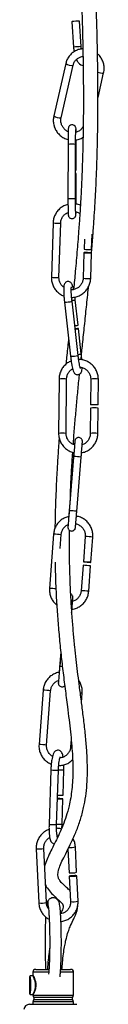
# Model space of a CAD drawing. Header units: millimetres. Extents: x 425 to 1011, y 286 to 740.
# Tile 37 of 41: x 953.6 to 959.13, y 415.44 to 483.08. Entities that reach past the tile are written whole.
import ezdxf

# ---------------------------------------------------------------- set-up
doc = ezdxf.new("R2010")
doc.units = ezdxf.units.MM

msp = doc.modelspace()

# ---------------------------------------------------------------- linework, layer by layer
at = {"color": 7, "linetype": 'Continuous', "lineweight": 25}
for p, q in [((956.902, 482.938), (957.019, 481.19)), ((957.538, 481.225), (957.42, 482.973)), ((957.555, 481.059), (957.538, 481.225)), ((956.487, 480.063), (955.661, 476.461)), ((956.167, 476.345), (956.994, 479.947)), ((958.703, 477.738), (959.089, 479.42)), ((956.64, 474.512), (956.638, 470.772)), ((956.64, 474.512), (956.64, 474.512)), ((957.158, 470.772), (957.16, 474.511)), ((957.205, 472.743), (957.207, 474.49)), ((957.204, 470.75), (957.205, 472.503)), ((955.618, 469.122), (955.501, 465.387)), ((956.021, 465.371), (956.138, 469.106)), ((958.262, 467.295), (958.295, 468.354)), ((957.763, 467.989), (957.742, 467.312)), ((957.734, 467.072), (957.68, 465.321)), ((958.2, 465.305), (958.254, 467.056)), ((956.399, 463.672), (956.815, 459.957)), ((957.331, 460.015), (956.916, 463.73)), ((957.332, 462.093), (957.138, 463.828)), ((957.554, 460.113), (957.359, 461.854)), ((956.024, 458.393), (955.992, 454.661)), ((956.512, 454.657), (956.544, 458.389)), ((958.203, 458.38), (958.187, 456.637)), ((958.707, 456.632), (958.723, 458.375)), ((958.185, 456.397), (958.17, 454.648)), ((958.69, 454.643), (958.705, 456.393)), ((957.027, 453.071), (956.725, 449.344)), ((957.018, 453.023), (956.877, 451.282)), ((957.244, 449.302), (957.545, 453.029)), ((956.858, 451.043), (956.716, 449.296)), ((956.858, 451.043), (956.863, 451.044)), ((955.649, 447.741), (955.371, 444.011)), ((956.097, 446.761), (956.168, 447.702)), ((957.823, 447.579), (957.693, 445.837)), ((958.211, 445.798), (958.341, 447.54)), ((957.675, 445.597), (957.545, 443.849)), ((958.063, 443.811), (958.194, 445.559)), ((956.142, 439.623), (956.059, 438.593)), ((956.145, 439.595), (956.068, 438.641)), ((954.926, 437.019), (954.648, 433.289)), ((955.167, 433.251), (955.445, 436.98)), ((957.57, 436.167), (957.619, 436.818)), ((956.859, 433.624), (956.822, 433.127)), ((955.461, 431.541), (955.338, 427.804)), ((955.857, 427.786), (955.981, 431.524)), ((956.297, 429.798), (956.355, 431.544)), ((956.231, 427.806), (956.289, 429.558)), ((954.457, 426.129), (954.636, 422.403)), ((955.156, 422.428), (954.976, 426.154)), ((956.637, 426.101), (956.714, 424.484)), ((957.234, 424.509), (957.15, 426.25)), ((956.726, 424.245), (956.81, 422.498)), ((957.33, 422.523), (957.245, 424.27)), ((954.209, 417.408), (954.045, 417.408)), ((954.222, 417.643), (954.222, 417.421)), ((954.422, 417.843), (954.424, 417.843)), ((954.424, 417.843), (955.331, 417.843)), ((956.138, 417.843), (956.822, 417.843)), ((957.022, 416.066), (957.022, 417.643)), ((954.045, 416.108), (954.205, 416.108)), ((954.222, 416.102), (954.222, 416.066)), ((954, 415.443), (957.244, 415.443)), ((954.222, 415.619), (954.222, 415.443)), ((957.022, 415.443), (957.022, 415.619))]:
    msp.add_line(p, q, dxfattribs=at)
at = {"color": 8, "linetype": 'Continuous', "lineweight": 25}
for p, q in [((957.018, 453.023), (957.023, 453.024)), ((956.888, 442.326), (956.888, 442.327)), ((954.225, 417.643), (954.222, 417.643)), ((955.312, 417.643), (954.225, 417.643)), ((957.022, 417.643), (956.121, 417.643)), ((954.222, 416.066), (957.022, 416.066)), ((954.225, 415.619), (954.222, 415.619)), ((957.022, 415.619), (954.225, 415.619)), ((954.291, 415.917), (954.289, 415.917)), ((954.289, 415.768), (956.956, 415.768)), ((956.956, 415.917), (954.291, 415.917))]:
    msp.add_line(p, q, dxfattribs=at)
at = {"color": 7, "linetype": 'Continuous', "lineweight": 25, "flags": 128}
for points in [[(956.902, 482.938), (956.902, 482.938), (956.922, 482.942)], [(957.198, 475.354), (957.195, 475.474), (957.189, 475.581), (957.182, 475.632), (957.174, 475.665), (957.159, 475.703), (957.123, 475.759), (957.063, 475.811), (956.979, 475.845), (956.884, 475.848), (956.8, 475.82), (956.743, 475.778), (956.705, 475.732), (956.683, 475.69), (956.672, 475.659), (956.667, 475.638), (956.663, 475.616), (956.659, 475.577), (956.653, 475.468), (956.649, 475.319), (956.645, 475.116), (956.642, 474.88), (956.641, 474.623), (956.64, 474.512), (956.64, 474.512)], [(957.159, 472.745), (957.183, 472.744), (957.205, 472.743), (957.188, 472.743), (957.159, 472.742)], [(957.99, 467.075), (957.89, 467.077), (957.807, 467.077), (957.752, 467.075), (957.735, 467.072), (957.756, 467.067), (957.814, 467.062), (957.899, 467.057), (957.999, 467.053), (958.098, 467.051), (958.181, 467.05), (958.236, 467.052), (958.254, 467.056), (958.233, 467.061), (958.175, 467.066), (958.089, 467.071), (957.99, 467.075)], [(957.129, 461.82), (957.175, 461.825), (957.264, 461.837), (957.328, 461.847), (957.358, 461.853), (957.348, 461.856), (957.301, 461.853), (957.224, 461.847), (957.127, 461.837)], [(958.457, 456.617), (958.357, 456.619), (958.27, 456.624), (958.211, 456.629), (958.188, 456.636), (958.204, 456.642), (958.257, 456.648), (958.339, 456.651), (958.438, 456.651), (958.538, 456.649), (958.624, 456.645), (958.684, 456.639), (958.707, 456.633), (958.691, 456.626), (958.638, 456.621), (958.556, 456.618), (958.457, 456.617)], [(956.882, 451.281), (956.877, 451.282), (956.882, 451.283)], [(957.955, 445.815), (957.856, 445.823), (957.771, 445.829), (957.714, 445.834), (957.693, 445.837), (957.712, 445.836), (957.767, 445.833), (957.85, 445.827), (957.949, 445.82), (958.049, 445.812), (958.134, 445.805), (958.191, 445.8), (958.211, 445.798), (958.193, 445.799), (958.137, 445.802), (958.054, 445.808), (957.955, 445.815)], [(955.916, 429.567), (955.985, 429.565), (956.086, 429.561), (956.179, 429.559), (956.249, 429.558), (956.285, 429.558), (956.283, 429.559), (956.242, 429.562), (956.169, 429.566), (956.074, 429.569), (955.973, 429.573), (955.916, 429.574)], [(957.001, 424.276), (956.9, 424.271), (956.813, 424.263), (956.752, 424.254), (956.726, 424.246), (956.74, 424.24), (956.792, 424.236), (956.873, 424.236), (956.971, 424.239), (957.071, 424.245), (957.158, 424.252), (957.219, 424.261), (957.245, 424.269), (957.231, 424.275), (957.18, 424.279), (957.099, 424.279), (957.001, 424.276)], [(954.063, 416.758), (954.061, 416.974), (954.054, 417.163), (954.044, 417.304), (954.032, 417.379), (954.019, 417.379), (954.006, 417.304), (953.996, 417.163), (953.989, 416.974), (953.987, 416.758), (953.989, 416.543), (953.996, 416.353), (954.006, 416.213), (954.019, 416.138), (954.032, 416.138), (954.044, 416.213), (954.054, 416.353), (954.061, 416.543), (954.063, 416.758)], [(954.046, 416.758), (954.045, 416.89), (954.04, 417.002), (954.033, 417.077), (954.025, 417.103), (954.017, 417.077), (954.01, 417.002), (954.006, 416.89), (954.004, 416.758), (954.006, 416.626), (954.01, 416.514), (954.017, 416.44), (954.025, 416.413), (954.033, 416.44), (954.04, 416.514), (954.045, 416.626), (954.046, 416.758)]]:
    msp.add_lwpolyline(points, dxfattribs=at)
at = {"color": 8, "linetype": 'Continuous', "lineweight": 25, "flags": 128}
for points in [[(957.019, 481.19), (957.019, 481.19), (957.04, 481.193)], [(957.244, 449.302), (957.244, 449.302), (957.224, 449.306), (957.169, 449.312), (957.085, 449.32), (956.986, 449.329), (956.886, 449.336), (956.802, 449.342), (956.745, 449.345), (956.725, 449.344), (956.725, 449.344)]]:
    msp.add_lwpolyline(points, dxfattribs=at)
at = {"color": 7, "linetype": 'Continuous', "lineweight": 25}
for centre, radius, start, end in [((957.475, 478.103), 4.871, 90.64578, 96.52394), ((957.169, 472.09), 0.415, 84.99132, 91.36911), ((958.07, 469.489), 2.202, 261.43094, 274.99177), ((957.005, 463.496), 1.441, 273.90254, 283.15125), ((958.434, 455.045), 1.375, 78.60419, 100.40416), ((957.066, 433.937), 11.677, 84.45663, 87.00842), ((956.256, 435.952), 6.154, 266.91274, 270.38714), ((956.913, 425.771), 1.302, 261.23941, 284.28168), ((951.308, 416.916), 2.781, 356.74277, 10.19001), ((954.422, 417.643), 0.2, 90, 180), ((956.822, 417.643), 0.2, 0, 90), ((951.722, 416.575), 2.369, 348.63433, 4.43289), ((954.422, 416.066), 0.2, 180, 228.18969), ((954.425, 416.066), 0.2, 179.98902, 228.12222), ((956.822, 416.066), 0.2, 311.81031, 0), ((954, 415.043), 0.4, 90, 175.14142), ((954.422, 415.619), 0.2, 131.81031, 180), ((954.425, 415.619), 0.2, 131.87778, 180.01098), ((954.222, 415.843), 0.1, 311.81031, 48.18969), ((954.225, 415.843), 0.1, 311.88421, 48.11579), ((957.022, 415.843), 0.1, 131.81031, 228.18969), ((956.822, 415.619), 0.2, 0, 48.18969)]:
    msp.add_arc(centre, radius, start, end, dxfattribs=at)
at = {"color": 8, "linetype": 'Continuous', "lineweight": 25}
for centre, radius, start, end in [((957.595, 476.327), 4.898, 90.66624, 96.51159), ((956.871, 480.573), 0.639, 233.03235, 281.08302), ((958.975, 480.055), 0.645, 242.97126, 280.20141), ((956.044, 476.969), 0.637, 232.97412, 281.18282), ((956.893, 465.148), 9.367, 88.36731, 91.54841), ((957.171, 474.08), 0.412, 85.06738, 91.23967), ((956.891, 461.42), 9.355, 88.36485, 91.55004), ((957.17, 470.36), 0.392, 85.03082, 91.15507), ((955.944, 471.23), 2.133, 261.20585, 275.21109), ((955.827, 467.494), 2.131, 261.20377, 275.21894), ((958.008, 467.499), 2.202, 261.43094, 274.99177), ((956.357, 466.383), 2.711, 270.8874, 281.89266), ((956.811, 465.228), 1.438, 273.9213, 283.1483), ((956.772, 462.677), 2.72, 270.90114, 281.86994), ((957.226, 461.517), 1.442, 273.90543, 283.14653), ((956.272, 457), 1.415, 78.9184, 100.08995), ((958.451, 457.027), 1.375, 78.60419, 100.40416), ((956.24, 453.265), 1.419, 78.95262, 100.0713), ((958.419, 453.296), 1.375, 78.60031, 100.40513), ((956.907, 448.365), 4.708, 82.20232, 88.53442), ((955.009, 435.666), 12.091, 84.50041, 86.96464), ((957.213, 435.918), 11.677, 84.45663, 87.00842), ((954.513, 428.9), 15.135, 85.06802, 86.75115), ((956.935, 432.185), 11.68, 84.45662, 87.00769), ((956.042, 436.304), 2.338, 84.80699, 89.3535), ((954.286, 424.944), 12.091, 84.50041, 86.96464), ((957.325, 434.222), 2.613, 83.54356, 86.45336), ((954.007, 421.198), 12.108, 84.50268, 86.96353), ((956.717, 430.585), 2.544, 85.84555, 87.63763), ((955.919, 437.527), 6.004, 265.62763, 270.59188), ((956.313, 437.708), 6.164, 266.90822, 270.38596), ((955.796, 433.811), 6.024, 265.63394, 270.581), ((956.19, 433.964), 6.157, 266.91354, 270.38572), ((954.653, 427.451), 1.336, 261.53602, 283.97174), ((956.796, 427.934), 1.721, 266.4941, 281.8789), ((954.833, 423.722), 1.334, 261.5199, 284.00119), ((957.008, 423.785), 1.302, 261.23941, 284.28168)]:
    msp.add_arc(centre, radius, start, end, dxfattribs=at)
at = {"color": 7, "linetype": 'Continuous', "lineweight": 25}
for points, knots in [([(957.399, 501.842), (957.385, 501.375), (957.356, 500.391), (957.322, 498.934), (957.297, 497.437), (957.287, 495.965), (957.291, 494.549), (957.306, 493.276), (957.327, 492.152), (957.351, 491.169), (957.377, 490.252), (957.404, 489.37), (957.433, 488.477), (957.466, 487.51), (957.503, 486.465), (957.543, 485.297), (957.585, 483.993), (957.627, 482.542), (957.662, 481.037), (957.686, 479.572), (957.697, 478.202), (957.696, 476.931), (957.686, 475.817), (957.669, 474.854), (957.65, 474.047), (957.629, 473.347), (957.608, 472.76), (957.588, 472.277), (957.567, 471.802), (957.54, 471.244), (957.501, 470.529), (957.45, 469.676), (957.375, 468.579), (957.274, 467.279), (957.154, 465.904), (957.064, 464.975), (957.024, 464.563)], [0, 0, 0, 0, 0.038062, 0.080213, 0.123068, 0.166342, 0.206967, 0.243832, 0.272461, 0.298418, 0.321793, 0.343312, 0.365299, 0.38797, 0.413399, 0.439617, 0.469629, 0.503674, 0.539894, 0.574927, 0.608747, 0.64127, 0.672338, 0.697067, 0.719861, 0.73973, 0.756555, 0.770259, 0.781716, 0.798622, 0.820103, 0.846105, 0.876018, 0.920166, 0.964631, 1, 1, 1, 1]), ([(958.253, 467.024), (958.259, 467.09), (958.298, 467.541), (958.358, 468.322), (958.43, 469.339), (958.487, 470.248), (958.533, 471.084), (958.575, 471.935), (958.613, 472.861), (958.647, 473.91), (958.675, 475.067), (958.693, 476.369), (958.699, 477.818), (958.688, 479.431), (958.663, 481.007), (958.628, 482.516), (958.592, 483.772), (958.557, 484.893), (958.526, 485.82), (958.496, 486.68), (958.47, 487.414), (958.45, 488.008), (958.435, 488.461), (958.421, 488.864), (958.407, 489.304), (958.389, 489.874), (958.368, 490.583), (958.345, 491.434), (958.323, 492.372), (958.298, 493.77), (958.283, 495.539), (958.298, 497.658), (958.335, 499.624), (958.374, 500.94), (958.391, 501.521)], [0, 0, 0, 0, 0.006444, 0.043934, 0.077652, 0.107251, 0.133631, 0.159527, 0.189135, 0.222263, 0.257533, 0.293902, 0.336292, 0.379708, 0.424539, 0.459163, 0.494763, 0.519146, 0.54358, 0.565013, 0.584909, 0.60045, 0.611592, 0.620899, 0.632692, 0.647075, 0.667416, 0.691527, 0.719504, 0.749024, 0.816059, 0.882585, 0.948176, 1, 1, 1, 1]), ([(957.66, 481.076), (957.578, 481.066), (957.4, 481.046), (957.144, 480.939), (956.905, 480.777), (956.708, 480.565), (956.563, 480.324), (956.511, 480.147), (956.487, 480.063)], [0, 0, 0, 0, 0.148332, 0.322211, 0.495907, 0.669487, 0.84302, 1, 1, 1, 1]), ([(957.019, 481.19), (957.023, 481.14), (957.031, 481.031), (957.051, 480.927), (957.061, 480.871)], [0, 0, 0, 0, 0.457437, 1, 1, 1, 1]), ([(956.994, 479.947), (957.003, 479.98), (957.031, 480.085), (957.12, 480.248), (957.277, 480.408), (957.472, 480.522), (957.619, 480.548), (957.693, 480.561)], [0, 0, 0, 0, 0.10222, 0.325924, 0.550683, 0.776159, 1, 1, 1, 1]), ([(957.224, 480.34), (957.231, 480.322), (957.272, 480.225), (957.362, 480.102), (957.499, 479.983), (957.609, 479.922), (957.67, 479.92), (957.678, 479.92)], [0, 0, 0, 0, 0.077858, 0.431695, 0.712606, 0.962676, 1, 1, 1, 1]), ([(959.089, 479.42), (959.1, 479.475), (959.128, 479.625), (959.124, 479.877), (959.061, 480.164), (958.934, 480.428), (958.799, 480.622), (958.694, 480.707), (958.665, 480.73)], [0, 0, 0, 0, 0.1168811, 0.3179119, 0.5193365, 0.7209983, 0.9228575, 1, 1, 1, 1]), ([(955.661, 476.461), (955.65, 476.406), (955.622, 476.256), (955.626, 476.004), (955.69, 475.718), (955.814, 475.451), (955.992, 475.216), (956.217, 475.027), (956.438, 474.9), (956.587, 474.863), (956.642, 474.849)], [0, 0, 0, 0, 0.080934, 0.220138, 0.359614, 0.499255, 0.639032, 0.778896, 0.918769, 1, 1, 1, 1]), ([(956.677, 475.383), (956.656, 475.39), (956.563, 475.419), (956.421, 475.528), (956.27, 475.701), (956.175, 475.912), (956.135, 476.133), (956.157, 476.276), (956.167, 476.345)], [0, 0, 0, 0, 0.055913, 0.248239, 0.440019, 0.631494, 0.822899, 1, 1, 1, 1]), ([(957.16, 474.511), (957.16, 474.557), (957.161, 474.689), (957.162, 474.903), (957.165, 475.134), (957.169, 475.327), (957.173, 475.461), (957.177, 475.531), (957.178, 475.54), (957.178, 475.543)], [0, 0, 0, 0, 0.0908658, 0.2646804, 0.4386189, 0.6120678, 0.7842343, 0.924642, 1, 1, 1, 1]), ([(957.684, 475.755), (957.665, 475.716), (957.614, 475.608), (957.471, 475.475), (957.313, 475.375), (957.205, 475.354), (957.17, 475.347)], [0, 0, 0, 0, 0.1907092, 0.5169382, 0.8442068, 1, 1, 1, 1]), ([(957.162, 474.817), (957.219, 474.824), (957.372, 474.844), (957.547, 474.91), (957.648, 474.982), (957.671, 474.998)], [0, 0, 0, 0, 0.317815, 0.844758, 1, 1, 1, 1]), ([(957.207, 474.49), (957.207, 474.536), (957.207, 474.65), (957.206, 474.759), (957.206, 474.824)], [0, 0, 0, 0, 0.405703, 1, 1, 1, 1]), ([(956.638, 470.772), (956.638, 470.726), (956.638, 470.592), (956.639, 470.375), (956.641, 470.138), (956.645, 469.936), (956.649, 469.779), (956.655, 469.69), (956.658, 469.648), (956.668, 469.602), (956.685, 469.554), (956.721, 469.499), (956.782, 469.446), (956.865, 469.411), (956.959, 469.409), (957.041, 469.436), (957.101, 469.48), (957.139, 469.527), (957.161, 469.57), (957.172, 469.604), (957.178, 469.628), (957.182, 469.656), (957.187, 469.699), (957.19, 469.763), (957.193, 469.847), (957.194, 469.876)], [0, 0, 0, 0, 0.045939, 0.133849, 0.221972, 0.310277, 0.399053, 0.489431, 0.539377, 0.558909, 0.575152, 0.598673, 0.625373, 0.655928, 0.687632, 0.717296, 0.74127, 0.761672, 0.778892, 0.792611, 0.805271, 0.823159, 0.863749, 0.953466, 1, 1, 1, 1]), ([(957.174, 469.72), (957.174, 469.721), (957.174, 469.724), (957.171, 469.767), (957.167, 469.861), (957.163, 470.017), (957.16, 470.224), (957.158, 470.461), (957.158, 470.649), (957.158, 470.752), (957.158, 470.772)], [0, 0, 0, 0, 0.047243, 0.152781, 0.294992, 0.457914, 0.627014, 0.797908, 0.960743, 1, 1, 1, 1]), ([(957.202, 470.41), (957.203, 470.485), (957.204, 470.597), (957.204, 470.713), (957.204, 470.75)], [0, 0, 0, 0, 0.6788362, 1, 1, 1, 1]), ([(956.639, 470.388), (956.634, 470.387), (956.532, 470.372), (956.347, 470.286), (956.1, 470.13), (955.895, 469.917), (955.741, 469.667), (955.642, 469.398), (955.626, 469.211), (955.618, 469.122)], [0, 0, 0, 0, 0.00891, 0.176452, 0.344001, 0.511553, 0.679102, 0.846645, 1, 1, 1, 1]), ([(957.488, 470.325), (957.487, 470.326), (957.4, 470.374), (957.286, 470.405), (957.174, 470.412), (957.159, 470.413)], [0, 0, 0, 0, 0.014665, 0.868712, 1, 1, 1, 1]), ([(956.138, 469.106), (956.14, 469.141), (956.148, 469.251), (956.205, 469.433), (956.33, 469.626), (956.482, 469.769), (956.601, 469.819), (956.648, 469.839)], [0, 0, 0, 0, 0.110385, 0.35227, 0.594731, 0.837152, 1, 1, 1, 1]), ([(957.167, 469.886), (957.167, 469.886), (957.244, 469.878), (957.347, 469.831), (957.43, 469.763), (957.453, 469.744)], [0, 0, 0, 0, 0.007057, 0.717207, 1, 1, 1, 1]), ([(955.501, 465.387), (955.502, 465.331), (955.503, 465.177), (955.556, 464.929), (955.675, 464.661), (955.85, 464.423), (956.073, 464.235), (956.249, 464.123), (956.352, 464.094), (956.361, 464.092)], [0, 0, 0, 0, 0.102273, 0.278166, 0.45428, 0.63039, 0.806498, 0.982608, 1, 1, 1, 1]), ([(956.351, 464.693), (956.318, 464.717), (956.223, 464.785), (956.113, 464.948), (956.03, 465.156), (956.024, 465.302), (956.021, 465.371)], [0, 0, 0, 0, 0.1545, 0.445869, 0.737283, 1, 1, 1, 1]), ([(957.68, 465.321), (957.677, 465.287), (957.67, 465.176), (957.613, 464.994), (957.488, 464.8), (957.314, 464.645), (957.105, 464.551), (956.948, 464.509), (956.868, 464.518), (956.864, 464.519)], [0, 0, 0, 0, 0.082713, 0.26396, 0.44564, 0.627289, 0.808911, 0.990518, 1, 1, 1, 1]), ([(957.028, 464.544), (957.02, 464.583), (956.997, 464.693), (956.961, 464.816), (956.922, 464.914), (956.87, 464.996), (956.793, 465.061), (956.694, 465.098), (956.585, 465.092), (956.493, 465.049), (956.431, 464.987), (956.393, 464.921), (956.37, 464.851), (956.353, 464.757), (956.344, 464.618), (956.344, 464.415), (956.354, 464.179), (956.372, 463.924), (956.39, 463.753), (956.399, 463.672)], [0, 0, 0, 0, 0.050138, 0.141292, 0.214635, 0.261178, 0.29751, 0.334676, 0.372472, 0.408686, 0.43981, 0.470974, 0.50941, 0.566271, 0.658762, 0.744096, 0.833744, 0.921351, 1, 1, 1, 1]), ([(956.916, 463.73), (956.911, 463.774), (956.897, 463.903), (956.879, 464.114), (956.866, 464.343), (956.863, 464.528), (956.866, 464.651), (956.874, 464.717), (956.875, 464.72), (956.875, 464.721)], [0, 0, 0, 0, 0.09589, 0.279239, 0.462151, 0.642965, 0.800199, 0.931282, 1, 1, 1, 1]), ([(956.89, 463.999), (956.895, 463.999), (956.997, 463.992), (957.197, 464.036), (957.472, 464.136), (957.717, 464.299), (957.923, 464.51), (958.077, 464.76), (958.175, 465.03), (958.192, 465.216), (958.2, 465.305)], [0, 0, 0, 0, 0.007529, 0.151037, 0.294553, 0.438075, 0.581599, 0.72512, 0.868637, 1, 1, 1, 1]), ([(957.531, 459.719), (957.568, 460.077), (957.651, 460.88), (957.779, 462.091), (957.911, 463.374), (958, 464.254), (958.042, 464.7), (958.045, 464.727)], [0, 0, 0, 0, 0.197542, 0.442931, 0.703901, 0.981575, 1, 1, 1, 1]), ([(957.138, 463.828), (957.133, 463.875), (957.125, 463.943), (957.116, 464.009), (957.113, 464.03)], [0, 0, 0, 0, 0.680333, 1, 1, 1, 1]), ([(956.678, 461.181), (956.673, 461.138), (956.63, 460.725), (956.567, 460.127), (956.51, 459.564), (956.494, 459.404)], [0, 0, 0, 0, 0.07722, 0.73841, 1, 1, 1, 1]), ([(956.815, 459.957), (956.82, 459.911), (956.836, 459.775), (956.866, 459.557), (956.906, 459.321), (956.949, 459.118), (956.992, 458.968), (957.031, 458.871), (957.082, 458.789), (957.159, 458.724), (957.259, 458.687), (957.368, 458.693), (957.459, 458.736), (957.522, 458.798), (957.56, 458.864), (957.583, 458.934), (957.6, 459.025), (957.604, 459.117), (957.607, 459.173)], [0, 0, 0, 0, 0.0496186, 0.1446499, 0.2402326, 0.3369569, 0.436823, 0.5171756, 0.5681663, 0.6079702, 0.6486882, 0.6900964, 0.7297714, 0.7638704, 0.7980124, 0.8401221, 0.902417, 1, 1, 1, 1]), ([(957.497, 459.108), (957.497, 459.109), (957.495, 459.112), (957.477, 459.162), (957.451, 459.261), (957.417, 459.419), (957.382, 459.626), (957.353, 459.832), (957.337, 459.965), (957.331, 460.015)], [0, 0, 0, 0, 0.064324, 0.184478, 0.335007, 0.509245, 0.69527, 0.886321, 1, 1, 1, 1]), ([(957.59, 459.714), (957.586, 459.766), (957.577, 459.895), (957.563, 460.032), (957.554, 460.113)], [0, 0, 0, 0, 0.403496, 1, 1, 1, 1]), ([(956.859, 459.621), (956.815, 459.604), (956.681, 459.554), (956.484, 459.408), (956.283, 459.195), (956.134, 458.94), (956.042, 458.669), (956.03, 458.482), (956.024, 458.393)], [0, 0, 0, 0, 0.088019, 0.273589, 0.459171, 0.64475, 0.830315, 1, 1, 1, 1]), ([(958.723, 458.375), (958.721, 458.432), (958.716, 458.585), (958.658, 458.832), (958.533, 459.097), (958.352, 459.329), (958.126, 459.517), (957.865, 459.65), (957.608, 459.725), (957.439, 459.725), (957.369, 459.726)], [0, 0, 0, 0, 0.07954, 0.21632, 0.353263, 0.490194, 0.627118, 0.764044, 0.900982, 1, 1, 1, 1]), ([(956.544, 458.389), (956.546, 458.424), (956.551, 458.534), (956.603, 458.717), (956.725, 458.911), (956.85, 459.041), (956.939, 459.083), (956.959, 459.093)], [0, 0, 0, 0, 0.121725, 0.388486, 0.655824, 0.923038, 1, 1, 1, 1]), ([(957.004, 453.902), (957.009, 453.983), (957.039, 454.417), (957.106, 455.233), (957.2, 456.338), (957.304, 457.445), (957.382, 458.247), (957.424, 458.669), (957.431, 458.729)], [0, 0, 0, 0, 0.0536669, 0.2881611, 0.5142092, 0.7375887, 0.9627136, 1, 1, 1, 1]), ([(957.468, 459.199), (957.498, 459.198), (957.604, 459.193), (957.775, 459.119), (957.962, 458.985), (958.102, 458.802), (958.189, 458.594), (958.198, 458.449), (958.203, 458.38)], [0, 0, 0, 0, 0.0731619, 0.2619968, 0.4509204, 0.6399383, 0.8290275, 1, 1, 1, 1]), ([(955.992, 454.661), (955.993, 454.605), (955.998, 454.451), (956.057, 454.205), (956.182, 453.94), (956.362, 453.707), (956.588, 453.522), (956.82, 453.395), (956.98, 453.359), (957.044, 453.344)], [0, 0, 0, 0, 0.092808, 0.252406, 0.412194, 0.571967, 0.731732, 0.8915, 1, 1, 1, 1]), ([(957.088, 453.871), (957.039, 453.887), (956.917, 453.926), (956.753, 454.054), (956.612, 454.235), (956.526, 454.443), (956.516, 454.588), (956.512, 454.657)], [0, 0, 0, 0, 0.14676, 0.365183, 0.583716, 0.802331, 1, 1, 1, 1]), ([(957.57, 453.333), (957.618, 453.34), (957.763, 453.36), (957.989, 453.462), (958.231, 453.627), (958.432, 453.843), (958.58, 454.096), (958.672, 454.368), (958.684, 454.554), (958.69, 454.643)], [0, 0, 0, 0, 0.077944, 0.233825, 0.389727, 0.545638, 0.701547, 0.857444, 1, 1, 1, 1]), ([(958.17, 454.648), (958.169, 454.613), (958.163, 454.503), (958.111, 454.32), (957.99, 454.123), (957.822, 453.963), (957.682, 453.902), (957.613, 453.872)], [0, 0, 0, 0, 0.102588, 0.327412, 0.55272, 0.777925, 1, 1, 1, 1]), ([(956.034, 454.349), (956.028, 454.269), (955.99, 453.795), (955.934, 452.954), (955.852, 451.585), (955.785, 450.027), (955.747, 448.807), (955.745, 448.192), (955.745, 448.128)], [0, 0, 0, 0, 0.033609, 0.200718, 0.373872, 0.662913, 0.965045, 1, 1, 1, 1]), ([(957.11, 454.121), (957.11, 454.121), (957.11, 454.12), (957.108, 454.09), (957.102, 454.013), (957.091, 453.87), (957.076, 453.675), (957.057, 453.442), (957.04, 453.234), (957.03, 453.109), (957.027, 453.071)], [0, 0, 0, 0, 0.028709, 0.126595, 0.272522, 0.43458, 0.598779, 0.763356, 0.928036, 1, 1, 1, 1]), ([(957.545, 453.029), (957.549, 453.074), (957.56, 453.207), (957.577, 453.421), (957.595, 453.652), (957.611, 453.845), (957.622, 453.99), (957.627, 454.064), (957.629, 454.089), (957.63, 454.099), (957.63, 454.107), (957.63, 454.116), (957.629, 454.138), (957.622, 454.187), (957.595, 454.251), (957.539, 454.316), (957.462, 454.361), (957.37, 454.378), (957.283, 454.362), (957.216, 454.326), (957.17, 454.282), (957.141, 454.239), (957.125, 454.202), (957.117, 454.173), (957.114, 454.158), (957.112, 454.15), (957.112, 454.143), (957.111, 454.135), (957.109, 454.118), (957.104, 454.059), (957.096, 453.968), (957.089, 453.888), (957.088, 453.871)], [0, 0, 0, 0, 0.043052, 0.125426, 0.207952, 0.290501, 0.373106, 0.455906, 0.497899, 0.512322, 0.518578, 0.523168, 0.52834, 0.542318, 0.568316, 0.593495, 0.621459, 0.65098, 0.67992, 0.702932, 0.722268, 0.738521, 0.751662, 0.761175, 0.766179, 0.769797, 0.774594, 0.783826, 0.812905, 0.892406, 0.976853, 1, 1, 1, 1]), ([(956.802, 450.353), (956.802, 450.371), (956.817, 450.862), (956.866, 451.756), (956.922, 452.75), (956.958, 453.254), (956.966, 453.365)], [0, 0, 0, 0, 0.01939, 0.533093, 0.89668, 1, 1, 1, 1]), ([(957.044, 453.344), (957.042, 453.321), (957.034, 453.218), (957.025, 453.108), (957.018, 453.023)], [0, 0, 0, 0, 0.232001, 1, 1, 1, 1]), ([(956.644, 448.384), (956.643, 448.37), (956.638, 448.307), (956.634, 448.262), (956.633, 448.236), (956.632, 448.226), (956.632, 448.218), (956.632, 448.209), (956.633, 448.187), (956.64, 448.138), (956.667, 448.074), (956.723, 448.009), (956.8, 447.964), (956.892, 447.947), (956.979, 447.963), (957.046, 448), (957.091, 448.043), (957.12, 448.086), (957.137, 448.124), (957.145, 448.152), (957.148, 448.168), (957.149, 448.175), (957.15, 448.182), (957.151, 448.19), (957.153, 448.207), (957.158, 448.264), (957.169, 448.394), (957.184, 448.577), (957.203, 448.8), (957.223, 449.047), (957.237, 449.218), (957.244, 449.302)], [0, 0, 0, 0, 0.023985, 0.110814, 0.154851, 0.169976, 0.176536, 0.181349, 0.186773, 0.201431, 0.228694, 0.255099, 0.284423, 0.31538, 0.345729, 0.369861, 0.390138, 0.407181, 0.420962, 0.430938, 0.436185, 0.43998, 0.44501, 0.454691, 0.485185, 0.568554, 0.657111, 0.743934, 0.830542, 0.917097, 1, 1, 1, 1]), ([(956.725, 449.344), (956.722, 449.299), (956.711, 449.166), (956.693, 448.95), (956.674, 448.714), (956.657, 448.514), (956.644, 448.36), (956.637, 448.28), (956.634, 448.248), (956.634, 448.247), (956.634, 448.246)], [0, 0, 0, 0, 0.083409, 0.242996, 0.402846, 0.562651, 0.722338, 0.881621, 0.960275, 1, 1, 1, 1]), ([(956.716, 449.296), (956.712, 449.25), (956.703, 449.133), (956.694, 449.021), (956.689, 448.953)], [0, 0, 0, 0, 0.388639, 1, 1, 1, 1]), ([(956.689, 448.953), (956.601, 448.928), (956.42, 448.876), (956.175, 448.725), (955.96, 448.524), (955.795, 448.28), (955.686, 448.015), (955.661, 447.829), (955.649, 447.741)], [0, 0, 0, 0, 0.158841, 0.329951, 0.501062, 0.672173, 0.843285, 1, 1, 1, 1]), ([(957.173, 448.445), (957.193, 448.442), (957.289, 448.43), (957.445, 448.347), (957.623, 448.201), (957.751, 448.007), (957.823, 447.794), (957.823, 447.648), (957.823, 447.579)], [0, 0, 0, 0, 0.050317, 0.244129, 0.437943, 0.631759, 0.825573, 1, 1, 1, 1]), ([(958.341, 447.54), (958.344, 447.597), (958.349, 447.75), (958.307, 448.001), (958.199, 448.274), (958.035, 448.518), (957.822, 448.722), (957.57, 448.871), (957.362, 448.953), (957.241, 448.964), (957.216, 448.966)], [0, 0, 0, 0, 0.085012, 0.231239, 0.377653, 0.524068, 0.670482, 0.816895, 0.963308, 1, 1, 1, 1]), ([(956.774, 423.253), (956.772, 423.255), (956.704, 423.325), (956.582, 423.431), (956.427, 423.571), (956.323, 423.667), (956.237, 423.752), (956.105, 423.895), (956, 424.047), (955.944, 424.234), (955.941, 424.393), (955.972, 424.615), (956.076, 424.937), (956.285, 425.403), (956.559, 425.943), (956.882, 426.588), (957.205, 427.31), (957.489, 428.088), (957.708, 428.883), (957.857, 429.69), (957.946, 430.5), (957.981, 431.374), (957.964, 432.308), (957.898, 433.317), (957.793, 434.371), (957.668, 435.414), (957.535, 436.444), (957.41, 437.41), (957.299, 438.299), (957.198, 439.152), (957.103, 440.03), (957.012, 440.977), (956.927, 441.995), (956.848, 443.152), (956.784, 444.453), (956.745, 445.891), (956.731, 447.073), (956.742, 447.798), (956.745, 448.002)], [0, 0, 0, 0, 0.000267, 0.008613, 0.012914, 0.016586, 0.01978, 0.022819, 0.03556, 0.050105, 0.064578, 0.078976, 0.110861, 0.144481, 0.184095, 0.228571, 0.273831, 0.316593, 0.355574, 0.386337, 0.414728, 0.441014, 0.466174, 0.491786, 0.51949, 0.549536, 0.579492, 0.612307, 0.642047, 0.670693, 0.702595, 0.737822, 0.7763, 0.817856, 0.869823, 0.924523, 0.978808, 1, 1, 1, 1]), ([(956.168, 447.702), (956.172, 447.737), (956.184, 447.847), (956.248, 448.027), (956.383, 448.213), (956.521, 448.336), (956.618, 448.374), (956.644, 448.384)], [0, 0, 0, 0, 0.119418, 0.381051, 0.643338, 0.905627, 1, 1, 1, 1]), ([(955.755, 445.805), (955.759, 445.523), (955.772, 444.696), (955.828, 443.471), (955.914, 442.107), (956.017, 440.862), (956.139, 439.626), (956.279, 438.389), (956.436, 437.147), (956.58, 436.033), (956.707, 435.036), (956.805, 434.194), (956.884, 433.404), (956.933, 432.759), (956.96, 432.234), (956.973, 431.791), (956.974, 431.318), (956.956, 430.77), (956.909, 430.184), (956.826, 429.599), (956.699, 428.974), (956.519, 428.346), (956.291, 427.723), (956.043, 427.154), (955.783, 426.619), (955.526, 426.116), (955.301, 425.65), (955.128, 425.265), (955.06, 425.012), (955.036, 424.923)], [0, 0, 0, 0, 0.037577, 0.110209, 0.168743, 0.224957, 0.280326, 0.334052, 0.384907, 0.431878, 0.463944, 0.492151, 0.517101, 0.540214, 0.553175, 0.567687, 0.584004, 0.602513, 0.629444, 0.657359, 0.686074, 0.729894, 0.773306, 0.817015, 0.860971, 0.903964, 0.944685, 0.980593, 1, 1, 1, 1]), ([(955.371, 444.011), (955.369, 443.955), (955.363, 443.801), (955.405, 443.551), (955.513, 443.278), (955.668, 443.041), (955.806, 442.92), (955.87, 442.864)], [0, 0, 0, 0, 0.130416, 0.35474, 0.579352, 0.803965, 1, 1, 1, 1]), ([(956.909, 442.582), (956.941, 442.584), (957.07, 442.595), (957.285, 442.677), (957.538, 442.825), (957.752, 443.028), (957.917, 443.271), (958.027, 443.536), (958.051, 443.722), (958.063, 443.811)], [0, 0, 0, 0, 0.052464, 0.212631, 0.372799, 0.532967, 0.693136, 0.853306, 1, 1, 1, 1]), ([(957.545, 443.849), (957.541, 443.815), (957.528, 443.704), (957.463, 443.525), (957.33, 443.337), (957.156, 443.191), (957.017, 443.141), (956.951, 443.117)], [0, 0, 0, 0, 0.1041988, 0.3324879, 0.561347, 0.7902081, 1, 1, 1, 1]), ([(956.888, 442.326), (956.892, 442.372), (956.902, 442.504), (956.92, 442.718), (956.938, 442.949), (956.953, 443.142), (956.965, 443.287), (956.97, 443.362), (956.972, 443.386), (956.972, 443.396), (956.972, 443.404), (956.972, 443.414), (956.972, 443.436), (956.965, 443.484), (956.937, 443.548), (956.889, 443.608), (956.847, 443.629), (956.829, 443.638)], [0, 0, 0, 0, 0.070277, 0.204743, 0.339457, 0.474208, 0.609051, 0.744212, 0.812762, 0.836305, 0.846517, 0.85401, 0.862452, 0.885269, 0.927708, 0.968811, 1, 1, 1, 1]), ([(956.068, 438.641), (956.064, 438.596), (956.053, 438.463), (956.036, 438.247), (956.016, 438.011), (956, 437.811), (955.987, 437.657), (955.98, 437.577), (955.977, 437.546), (955.977, 437.544), (955.977, 437.543)], [0, 0, 0, 0, 0.083409, 0.242996, 0.402846, 0.562651, 0.722338, 0.881621, 0.960275, 1, 1, 1, 1]), ([(956.059, 438.593), (956.055, 438.548), (956.045, 438.428), (956.036, 438.313), (956.031, 438.242)], [0, 0, 0, 0, 0.3800791, 1, 1, 1, 1]), ([(956.031, 438.242), (956.016, 438.241), (955.904, 438.231), (955.705, 438.151), (955.452, 438.005), (955.238, 437.801), (955.073, 437.558), (954.963, 437.293), (954.938, 437.108), (954.926, 437.019)], [0, 0, 0, 0, 0.025347, 0.190097, 0.354849, 0.519601, 0.684354, 0.849108, 1, 1, 1, 1]), ([(955.445, 436.98), (955.449, 437.015), (955.461, 437.125), (955.526, 437.304), (955.66, 437.492), (955.818, 437.628), (955.939, 437.672), (955.987, 437.69)], [0, 0, 0, 0, 0.110369, 0.352177, 0.594589, 0.837003, 1, 1, 1, 1]), ([(955.987, 437.69), (955.986, 437.673), (955.98, 437.606), (955.977, 437.559), (955.975, 437.533), (955.975, 437.523), (955.974, 437.515), (955.974, 437.506), (955.975, 437.484), (955.982, 437.435), (956.01, 437.371), (956.065, 437.306), (956.142, 437.261), (956.234, 437.244), (956.321, 437.26), (956.381, 437.291), (956.407, 437.317), (956.415, 437.325)], [0, 0, 0, 0, 0.076157, 0.300795, 0.414726, 0.453856, 0.470828, 0.483282, 0.497312, 0.535234, 0.605769, 0.674081, 0.749947, 0.830038, 0.908554, 0.970987, 1, 1, 1, 1]), ([(957.619, 436.818), (957.621, 436.875), (957.627, 437.029), (957.583, 437.278), (957.497, 437.515), (957.408, 437.638), (957.377, 437.682)], [0, 0, 0, 0, 0.18519, 0.503729, 0.822677, 1, 1, 1, 1]), ([(954.648, 433.289), (954.646, 433.233), (954.64, 433.079), (954.683, 432.829), (954.79, 432.556), (954.955, 432.31), (955.169, 432.111), (955.352, 431.987), (955.466, 431.951), (955.488, 431.944)], [0, 0, 0, 0, 0.099942, 0.271847, 0.443975, 0.616102, 0.788228, 0.960353, 1, 1, 1, 1]), ([(955.576, 432.476), (955.567, 432.48), (955.488, 432.515), (955.368, 432.633), (955.238, 432.821), (955.166, 433.036), (955.167, 433.182), (955.167, 433.251)], [0, 0, 0, 0, 0.031782, 0.280044, 0.528309, 0.776572, 1, 1, 1, 1]), ([(956.31, 432.43), (956.299, 432.487), (956.278, 432.594), (956.233, 432.708), (956.163, 432.808), (956.057, 432.88), (955.926, 432.901), (955.807, 432.865), (955.722, 432.798), (955.663, 432.718), (955.61, 432.607), (955.564, 432.451), (955.521, 432.233), (955.489, 431.987), (955.47, 431.749), (955.464, 431.599), (955.461, 431.541)], [0, 0, 0, 0, 0.090183, 0.168832, 0.22901, 0.280841, 0.332956, 0.384466, 0.430793, 0.481937, 0.548353, 0.653614, 0.746978, 0.844846, 0.940135, 1, 1, 1, 1]), ([(956.822, 433.127), (956.818, 433.093), (956.806, 432.983), (956.741, 432.804), (956.608, 432.614), (956.427, 432.47), (956.246, 432.386), (956.128, 432.376), (956.085, 432.372)], [0, 0, 0, 0, 0.090937, 0.290172, 0.489904, 0.689638, 0.889371, 1, 1, 1, 1]), ([(955.981, 431.524), (955.983, 431.568), (955.988, 431.695), (956.004, 431.902), (956.031, 432.122), (956.063, 432.294), (956.091, 432.401), (956.113, 432.451), (956.111, 432.448), (956.11, 432.447)], [0, 0, 0, 0, 0.099751, 0.290434, 0.480118, 0.666316, 0.822443, 0.951661, 1, 1, 1, 1]), ([(956.001, 431.84), (956.095, 431.846), (956.287, 431.857), (956.562, 431.955), (956.793, 432.085), (956.91, 432.204), (956.958, 432.253)], [0, 0, 0, 0, 0.263449, 0.53616, 0.808872, 1, 1, 1, 1]), ([(956.355, 431.544), (956.356, 431.592), (956.36, 431.711), (956.357, 431.826), (956.356, 431.895)], [0, 0, 0, 0, 0.398287, 1, 1, 1, 1]), ([(955.337, 427.453), (955.254, 427.418), (955.081, 427.345), (954.857, 427.166), (954.669, 426.941), (954.536, 426.68), (954.459, 426.405), (954.458, 426.218), (954.457, 426.129)], [0, 0, 0, 0, 0.157994, 0.329401, 0.500774, 0.672124, 0.843465, 1, 1, 1, 1]), ([(955.338, 427.804), (955.336, 427.756), (955.333, 427.618), (955.335, 427.392), (955.35, 427.145), (955.376, 426.927), (955.413, 426.761), (955.459, 426.639), (955.53, 426.542), (955.618, 426.474), (955.682, 426.468), (955.704, 426.466)], [0, 0, 0, 0, 0.075384, 0.219756, 0.365208, 0.51312, 0.667626, 0.788065, 0.880218, 0.959588, 1, 1, 1, 1]), ([(955.924, 426.885), (955.923, 426.887), (955.92, 426.892), (955.903, 426.95), (955.883, 427.06), (955.865, 427.227), (955.854, 427.439), (955.853, 427.634), (955.856, 427.751), (955.857, 427.786)], [0, 0, 0, 0, 0.080784, 0.208139, 0.362173, 0.537666, 0.725084, 0.918134, 1, 1, 1, 1]), ([(956.21, 427.472), (956.119, 427.499), (956.002, 427.534), (955.882, 427.53), (955.856, 427.53)], [0, 0, 0, 0, 0.784677, 1, 1, 1, 1]), ([(956.218, 427.572), (956.22, 427.592), (956.227, 427.668), (956.229, 427.748), (956.231, 427.806)], [0, 0, 0, 0, 0.270397, 1, 1, 1, 1]), ([(954.976, 426.154), (954.976, 426.189), (954.975, 426.3), (955.017, 426.485), (955.127, 426.685), (955.255, 426.829), (955.355, 426.881), (955.387, 426.898)], [0, 0, 0, 0, 0.115904, 0.369789, 0.62442, 0.879211, 1, 1, 1, 1]), ([(955.894, 427.006), (955.91, 427.007), (955.934, 427.008), (955.956, 427), (955.963, 426.998)], [0, 0, 0, 0, 0.662234, 1, 1, 1, 1]), ([(957.15, 426.25), (957.145, 426.306), (957.131, 426.459), (957.079, 426.658), (957.005, 426.784), (956.981, 426.826)], [0, 0, 0, 0, 0.2795459, 0.7603723, 1, 1, 1, 1]), ([(955.096, 423.666), (955.106, 423.639), (955.154, 423.504), (955.343, 423.237), (955.617, 422.953), (955.863, 422.734), (956.017, 422.595), (956.122, 422.494), (956.18, 422.433), (956.22, 422.388), (956.244, 422.351), (956.258, 422.327), (956.278, 422.293), (956.295, 422.255), (956.311, 422.196), (956.311, 422.09), (956.264, 421.946), (956.193, 421.793), (956.144, 421.696), (956.121, 421.652)], [0, 0, 0, 0, 0.040717, 0.200908, 0.347972, 0.420389, 0.495604, 0.536746, 0.55812, 0.578451, 0.596864, 0.635496, 0.660842, 0.687815, 0.719919, 0.782414, 0.875427, 0.942576, 1, 1, 1, 1]), ([(956.091, 422.118), (956.087, 422.148), (956.075, 422.255), (956.054, 422.363), (956.022, 422.474), (955.968, 422.578), (955.882, 422.673), (955.757, 422.744), (955.603, 422.767), (955.458, 422.731), (955.348, 422.659), (955.278, 422.579), (955.236, 422.503), (955.209, 422.428), (955.187, 422.348), (955.176, 422.274), (955.17, 422.233)], [0, 0, 0, 0, 0.06443, 0.224377, 0.324853, 0.385543, 0.437589, 0.493028, 0.551328, 0.611102, 0.660455, 0.706535, 0.754938, 0.812952, 0.89675, 1, 1, 1, 1]), ([(954.636, 422.403), (954.641, 422.346), (954.654, 422.193), (954.727, 421.951), (954.866, 421.691), (955.061, 421.473), (955.228, 421.334), (955.334, 421.288), (955.35, 421.281)], [0, 0, 0, 0, 0.121872, 0.331496, 0.541419, 0.751396, 0.961416, 1, 1, 1, 1]), ([(955.299, 422.004), (955.295, 422.009), (955.241, 422.07), (955.184, 422.217), (955.165, 422.36), (955.156, 422.428)], [0, 0, 0, 0, 0.038346, 0.543119, 1, 1, 1, 1]), ([(955.244, 422.416), (955.244, 422.416), (955.244, 422.418), (955.244, 422.406), (955.244, 422.371), (955.244, 422.293), (955.265, 422.219), (955.275, 422.188)], [0, 0, 0, 0, 0.025895, 0.128164, 0.346639, 0.718918, 1, 1, 1, 1]), ([(955.272, 422.186), (955.272, 422.186), (955.272, 422.187), (955.277, 422.161), (955.281, 422.142)], [0, 0, 0, 0, 0.315104, 1, 1, 1, 1]), ([(955.284, 422.119), (955.288, 422.096), (955.297, 422.038), (955.313, 421.884), (955.33, 421.663), (955.346, 421.384), (955.36, 421.06), (955.371, 420.7), (955.378, 420.315), (955.382, 419.984), (955.382, 419.784), (955.382, 419.719)], [0, 0, 0, 0, 0.071968, 0.182759, 0.302838, 0.427367, 0.553968, 0.681581, 0.809719, 0.938131, 1, 1, 1, 1]), ([(956.182, 419.719), (956.182, 419.791), (956.182, 420.001), (956.178, 420.345), (956.17, 420.739), (956.159, 421.109), (956.144, 421.449), (956.126, 421.748), (956.109, 421.974), (956.096, 422.079), (956.091, 422.118)], [0, 0, 0, 0, 0.073316, 0.213033, 0.352918, 0.49298, 0.633382, 0.774404, 0.916629, 1, 1, 1, 1]), ([(956.81, 422.498), (956.811, 422.464), (956.812, 422.353), (956.769, 422.169), (956.661, 421.965), (956.5, 421.802), (956.318, 421.691), (956.187, 421.665), (956.131, 421.654)], [0, 0, 0, 0, 0.08757, 0.279389, 0.471772, 0.664277, 0.856824, 1, 1, 1, 1]), ([(956.157, 421.128), (956.249, 421.145), (956.437, 421.179), (956.698, 421.307), (956.93, 421.486), (957.117, 421.712), (957.251, 421.972), (957.327, 422.248), (957.329, 422.434), (957.33, 422.523)], [0, 0, 0, 0, 0.139207, 0.28483, 0.430417, 0.575975, 0.721514, 0.867045, 1, 1, 1, 1]), ([(956.224, 417.843), (956.236, 417.997), (956.265, 418.355), (956.322, 418.873), (956.394, 419.362), (956.469, 419.748), (956.56, 420.128), (956.674, 420.493), (956.841, 420.909), (957.022, 421.277), (957.177, 421.612), (957.257, 421.847), (957.29, 422.014), (957.302, 422.118), (957.301, 422.178), (957.301, 422.2)], [0, 0, 0, 0, 0.095309, 0.221258, 0.320326, 0.399353, 0.4639, 0.563678, 0.640009, 0.757052, 0.846641, 0.916324, 0.95365, 0.983865, 1, 1, 1, 1]), ([(955.102, 421.452), (955.1, 421.424), (955.093, 421.294), (955.083, 421.023), (955.072, 420.647), (955.065, 420.247), (955.062, 419.836), (955.063, 419.422), (955.068, 419.016), (955.076, 418.625), (955.088, 418.262), (955.1, 417.999), (955.108, 417.873), (955.11, 417.843)], [0, 0, 0, 0, 0.028717, 0.133732, 0.238135, 0.342233, 0.44618, 0.55007, 0.653969, 0.757934, 0.862049, 0.966448, 1, 1, 1, 1]), ([(955.382, 419.719), (955.382, 419.649), (955.382, 419.443), (955.378, 419.106), (955.371, 418.721), (955.36, 418.361), (955.345, 418.033), (955.329, 417.755), (955.315, 417.578), (955.308, 417.514), (955.307, 417.507)], [0, 0, 0, 0, 0.0793491, 0.2305252, 0.3817073, 0.5326523, 0.6831635, 0.8328938, 0.9811444, 1, 1, 1, 1]), ([(956.092, 417.33), (956.097, 417.372), (956.11, 417.484), (956.128, 417.722), (956.147, 418.035), (956.161, 418.383), (956.172, 418.759), (956.179, 419.157), (956.182, 419.481), (956.182, 419.669), (956.182, 419.719)], [0, 0, 0, 0, 0.088033, 0.238037, 0.382425, 0.524799, 0.66629, 0.807342, 0.948175, 1, 1, 1, 1]), ([(955.379, 419.294), (955.365, 419.205), (955.322, 418.939), (955.273, 418.454), (955.235, 418.06), (955.222, 417.843), (955.222, 417.843)], [0, 0, 0, 0, 0.186288, 0.554347, 0.998691, 1, 1, 1, 1]), ([(954.412, 416.758), (954.412, 416.771), (954.411, 416.855), (954.398, 416.943), (954.366, 417.08), (954.323, 417.206), (954.261, 417.332), (954.217, 417.402), (954.211, 417.401), (954.209, 417.401)], [0, 0, 0, 0, 0.037547, 0.24255, 0.257366, 0.477964, 0.68094, 0.872912, 1, 1, 1, 1]), ([(954.223, 417.421), (954.223, 417.422), (954.217, 417.444), (954.236, 417.421), (954.279, 417.353), (954.342, 417.218), (954.404, 417.031), (954.429, 416.863), (954.43, 416.772), (954.43, 416.758)], [0, 0, 0, 0, 0.007081, 0.191356, 0.368197, 0.555647, 0.760269, 0.964953, 1, 1, 1, 1]), ([(954.205, 416.109), (954.205, 416.109), (954.205, 416.098), (954.236, 416.143), (954.295, 416.249), (954.359, 416.409), (954.404, 416.583), (954.409, 416.703), (954.412, 416.758)], [0, 0, 0, 0, 0.007977, 0.222234, 0.445882, 0.652695, 0.841356, 1, 1, 1, 1]), ([(954.43, 416.758), (954.428, 416.702), (954.422, 416.578), (954.378, 416.399), (954.315, 416.234), (954.255, 416.121), (954.222, 416.076), (954.225, 416.096), (954.226, 416.102)], [0, 0, 0, 0, 0.147869, 0.323163, 0.514435, 0.720493, 0.917517, 1, 1, 1, 1])]:
    msp.add_open_spline(points, degree=3, knots=knots, dxfattribs=at)
at = {"color": 8, "linetype": 'Continuous', "lineweight": 25}
msp.add_open_spline([(955.207, 422.191), (955.2, 422.236), (955.191, 422.295), (955.202, 422.392), (955.222, 422.463), (955.249, 422.518), (955.261, 422.529), (955.259, 422.501), (955.249, 422.444), (955.245, 422.354), (955.251, 422.256), (955.27, 422.205), (955.276, 422.188)], degree=3, knots=[0, 0, 0, 0, 0.119081, 0.15974, 0.312024, 0.397379, 0.532536, 0.624377, 0.71023, 0.862292, 0.952525, 1, 1, 1, 1], dxfattribs=at)

doc.saveas('drawing.dxf')
